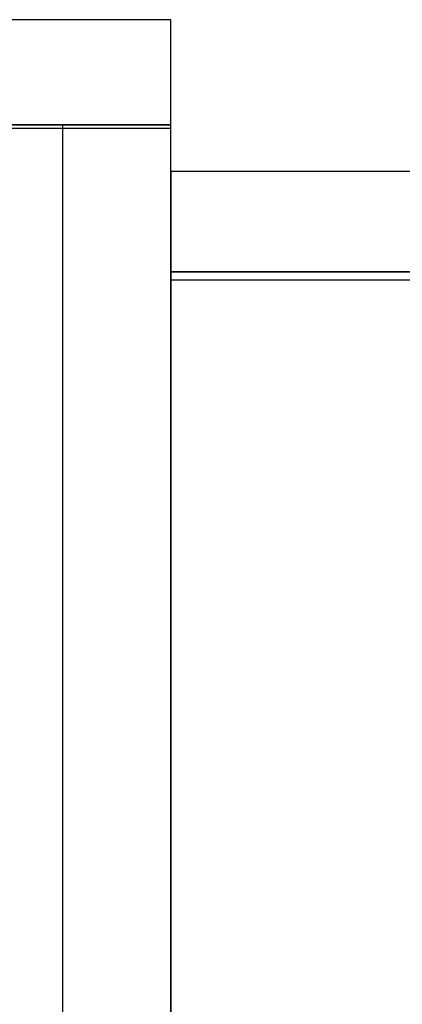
# Model space of a CAD drawing. Header units: metres. Extents: x 391.1 to 430.4, y 12.7 to 28.4.
# Tile 46 of 169: x 401.317 to 401.67, y 27.453 to 28.361. Entities that reach past the tile are written whole.
import ezdxf

# ---------------------------------------------------------------- set-up
doc = ezdxf.new("R2010")
doc.units = ezdxf.units.M
doc.layers.add('01_SUELOS', color=7, linetype='Continuous', lineweight=25, true_color=0x007f00)
doc.layers.add('A-WALL-____-MCUT', color=7, linetype='Continuous', lineweight=25)
doc.layers.add('A-WALL-____-OTLN', color=7, linetype='Continuous', lineweight=25)

# ---------------------------------------------------------------- blocks, each defined once
blk = doc.blocks.new('Family - Envans PB-155461-02_CLI_AIRE_P0')
at = {"layer": 'A-WALL-____-MCUT', "color": 253, "true_color": 0xaaaaaa}
for p, q in [((6.12307, 0.1), (3.61987, 0.1)), ((6.12307, 0), (6.12307, 0.1)), ((3.61987, 0), (6.12307, 0))]:
    blk.add_line(p, q, dxfattribs=at)
at = {"layer": 'A-WALL-____-OTLN', "color": 253, "true_color": 0xaaaaaa}
for p, q in [((6.12307, 0.1), (0, 0.1)), ((6.12307, 0), (6.12307, 0.1)), ((0, 0), (6.12307, 0))]:
    blk.add_line(p, q, dxfattribs=at)
at = {"layer": 'A-WALL-____-OTLN', "color": 253, "lineweight": 18, "true_color": 0xaaaaaa}
blk.add_line((-0.00093, 0), (6.12307, 0), dxfattribs=at)
blk = doc.blocks.new('Family - LONDR55-XX_ZZ-ARQ-CAA-M3D-Londres55-155523-02_CLI_AIRE_P0')
at = {"layer": '01_SUELOS', "color": 9, "true_color": 0xaad4aa}
for p, q in [((0, 0.86746), (0, 0)), ((0, 0), (0, 0.86746)), ((1.80213, 0.86746), (0, 0.86746)), ((0, 0.86746), (1.80213, 0.86746))]:
    blk.add_line(p, q, dxfattribs=at)
blk = doc.blocks.new('Family - Envans PB-155660-02_CLI_AIRE_P0')
at = {"layer": 'A-WALL-____-MCUT', "color": 253, "true_color": 0xaaaaaa}
for p, q in [((0.7, 0.1), (0, 0.1)), ((0, 0.1), (0, 0)), ((0.7, 0), (0.7, 0.1)), ((0, 0), (0.7, 0))]:
    blk.add_line(p, q, dxfattribs=at)
at = {"layer": 'A-WALL-____-OTLN', "color": 253, "true_color": 0xaaaaaa}
for p, q in [((0.7, 0.1), (0, 0.1)), ((0, 0.1), (0, 0)), ((0.7, 0), (0.7, 0.1)), ((0, 0), (0.7, 0))]:
    blk.add_line(p, q, dxfattribs=at)
at = {"layer": 'A-WALL-____-OTLN', "color": 253, "lineweight": 18, "true_color": 0xaaaaaa}
blk.add_line((0, 0), (0.7, 0), dxfattribs=at)
blk = doc.blocks.new('Family - Envans PB-155739-02_CLI_AIRE_P0')
at = {"layer": 'A-WALL-____-MCUT', "color": 253, "true_color": 0xaaaaaa}
for p, q in [((1.8, 0.1), (0, 0.1)), ((1.8, 0), (1.8, 0.1)), ((0, 0), (1.8, 0))]:
    blk.add_line(p, q, dxfattribs=at)
at = {"layer": 'A-WALL-____-OTLN', "color": 253, "true_color": 0xaaaaaa}
for p, q in [((1.8, 0.1), (0, 0.1)), ((1.8, 0), (1.8, 0.1)), ((0, 0), (1.8, 0))]:
    blk.add_line(p, q, dxfattribs=at)
at = {"layer": 'A-WALL-____-OTLN', "color": 253, "lineweight": 18, "true_color": 0xaaaaaa}
blk.add_line((0, 0), (1.8, 0), dxfattribs=at)
blk = doc.blocks.new('Family - LONDR55-XX_ZZ-ARQ-CAA-M3D-Londres55-155971-02_CLI_AIRE_P0')
at = {"layer": '01_SUELOS', "color": 9, "true_color": 0xaad4aa}
for p, q in [((4.1273, 15.06324), (1.4973, 15.06017)), ((4.1273, 15.06324), (1.4973, 15.06017)), ((4.1273, 15.06324), (1.4973, 15.06017)), ((1.4973, 15.06017), (4.1273, 15.06324)), ((4.1273, 14.06017), (4.1273, 15.06324)), ((4.1273, 14.06017), (4.1273, 15.06324)), ((4.1273, 14.06017), (4.1273, 15.06324)), ((4.1273, 14.06017), (4.1273, 15.06324))]:
    blk.add_line(p, q, dxfattribs=at)
blk = doc.blocks.new('LONDR55-XX_ZZ-ARQ-CAA-M3D-Londres55_ifc-1-02_CLI_AIRE_P0')
at = {"layer": '01_SUELOS', "color": 253, "lineweight": 18, "true_color": 0xaaaaaa}
for name, p in [('Family - LONDR55-XX_ZZ-ARQ-CAA-M3D-Londres55-155971-02_CLI_AIRE_P0', (397.32915, 13.20061)), ('Family - LONDR55-XX_ZZ-ARQ-CAA-M3D-Londres55-155523-02_CLI_AIRE_P0', (401.45645, 27.26078))]:
    blk.add_blockref(name, p, dxfattribs=at)
at = {"layer": 'A-WALL-____-OTLN', "color": 253, "lineweight": 18, "true_color": 0xaaaaaa}
for name, p, rotation in [('Family - Envans PB-155660-02_CLI_AIRE_P0', (401.45645, 28.36078), 180), ('Family - Envans PB-155461-02_CLI_AIRE_P0', (401.45645, 22.14078), 90), ('Family - Envans PB-155739-02_CLI_AIRE_P0', (403.25645, 28.22078), 180)]:
    blk.add_blockref(name, p, dxfattribs=dict(at, rotation=rotation))

msp = doc.modelspace()

# ---------------------------------------------------------------- block references
at = {"lineweight": 5}
msp.add_blockref('LONDR55-XX_ZZ-ARQ-CAA-M3D-Londres55_ifc-1-02_CLI_AIRE_P0', (0, 0), dxfattribs=at)

doc.saveas('drawing.dxf')
